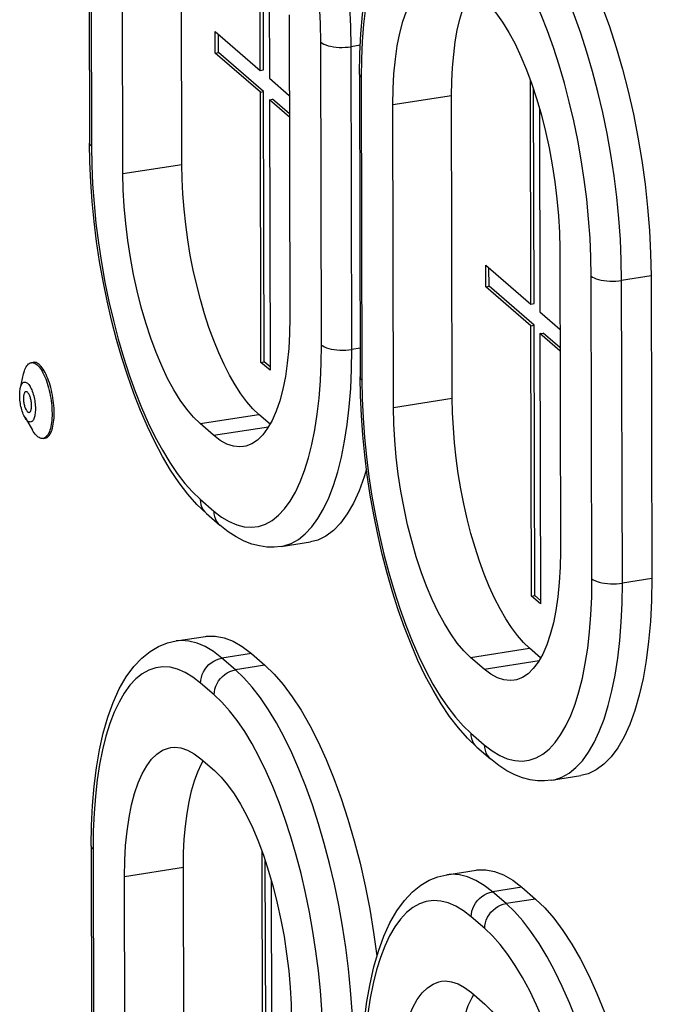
# Model space of a CAD drawing. Header units: millimetres. Extents: x -2579 to 1363, y -329 to 2298.
# Tile 189 of 256: x -59 to -4, y 927 to 1012. Entities that reach past the tile are written whole.
import ezdxf

# ---------------------------------------------------------------- set-up
doc = ezdxf.new("R2010")
doc.units = ezdxf.units.MM
doc.header["$LTSCALE"] = 30.734
doc.layers.get('0').update_dxf_attribs({"linetype": 'CONTINUOUS'})

msp = doc.modelspace()

# ---------------------------------------------------------------- linework, layer by layer
at = {"color": 7}
for p, q in [((-52.581, 1027.577), (-52.522, 1001.508)), ((-37.809, 1007.762), (-37.852, 1027.069)), ((-37.532, 1007.805), (-37.574, 1026.271)), ((-44.577, 999.667), (-44.636, 1025.736)), ((-49.645, 998.877), (-49.704, 1024.946)), ((-37.071, 1024.652), (-37.031, 1007.091)), ((-35.326, 1012.534), (-35.267, 986.464)), ((-41.69, 1009.254), (-41.695, 1011.116)), ((-41.695, 1011.116), (-37.809, 1007.762)), ((-41.414, 1009.297), (-41.417, 1010.877)), ((-41.69, 1009.254), (-41.414, 1009.297)), ((-37.804, 1005.899), (-41.69, 1009.254)), ((-37.528, 1005.943), (-41.414, 1009.297)), ((-37.809, 1007.762), (-37.532, 1007.805)), ((-29.266, 1007.449), (-29.207, 981.38)), ((-37.031, 1007.091), (-35.31, 1005.605)), ((-14.493, 987.634), (-14.537, 1006.941)), ((-37.804, 1005.899), (-37.528, 1005.943)), ((-37.752, 982.623), (-37.804, 1005.899)), ((-37.475, 982.667), (-37.528, 1005.943)), ((-21.262, 979.539), (-21.321, 1005.608)), ((-14.217, 987.677), (-14.258, 1006.143)), ((-37.027, 1005.229), (-36.751, 1005.272)), ((-37.027, 1005.229), (-36.975, 981.952)), ((-35.306, 1003.743), (-37.027, 1005.229)), ((-35.307, 1004.025), (-36.751, 1005.272)), ((-26.33, 978.749), (-26.389, 1004.818)), ((-13.756, 1004.524), (-13.716, 986.963)), ((-12.011, 992.406), (-11.952, 966.336)), ((-18.375, 989.126), (-18.379, 990.988)), ((-18.379, 990.988), (-14.493, 987.634)), ((-18.098, 989.169), (-18.102, 990.749)), ((-4.137, 990.069), (-4.078, 963.999)), ((-18.375, 989.126), (-18.098, 989.169)), ((-14.489, 985.771), (-18.375, 989.126)), ((-14.212, 985.815), (-18.098, 989.169)), ((-14.493, 987.634), (-14.217, 987.677)), ((-13.716, 986.963), (-11.995, 985.477)), ((-14.489, 985.771), (-14.212, 985.815)), ((-14.436, 962.495), (-14.489, 985.771)), ((-14.16, 962.539), (-14.212, 985.815)), ((-13.712, 985.101), (-13.435, 985.144)), ((-13.712, 985.101), (-13.659, 961.824)), ((-11.991, 983.615), (-13.712, 985.101)), ((-11.991, 983.897), (-13.435, 985.144)), ((-37.752, 982.623), (-37.475, 982.667)), ((-36.975, 982.235), (-37.475, 982.667)), ((-57.55, 982.596), (-57.366, 982.625)), ((-36.975, 981.952), (-37.752, 982.623)), ((-58.487, 980.417), (-58.209, 981.631)), ((-58.089, 977.865), (-57.455, 976.794)), ((-36.972, 977.304), (-37.936, 978.136)), ((-41.837, 976.34), (-43.003, 977.346)), ((-56.534, 976.075), (-56.35, 976.103)), ((-42.453, 969.602), (-41.287, 968.596)), ((-36.027, 966.765), (-33.493, 967.16)), ((-14.436, 962.495), (-14.16, 962.539)), ((-13.659, 961.824), (-14.436, 962.495)), ((-13.66, 962.107), (-14.16, 962.539)), ((-45.063, 958.633), (-42.529, 959.028)), ((-38.58, 957.545), (-37.414, 956.539)), ((-13.656, 957.176), (-14.62, 958.008)), ((-18.522, 956.212), (-19.688, 957.218)), ((-19.137, 949.474), (-17.971, 948.468)), ((-42.938, 948.484), (-41.772, 947.477)), ((-12.711, 946.637), (-10.177, 947.032)), ((-52.386, 940.99), (-52.327, 914.921)), ((-37.613, 921.175), (-37.656, 940.482)), ((-37.336, 921.218), (-37.378, 939.684)), ((-44.382, 913.08), (-44.441, 939.149)), ((-21.748, 938.505), (-19.214, 938.9)), ((-49.449, 912.29), (-49.508, 938.359)), ((-36.875, 938.065), (-36.836, 920.504)), ((-15.265, 937.417), (-14.099, 936.411)), ((-19.622, 928.356), (-18.457, 927.349))]:
    msp.add_line(p, q, dxfattribs=at)
at = {"color": 2}
for p, q in [((-52.424, 1027.294), (-52.365, 1001.225)), ((-32.547, 984.116), (-32.606, 1010.185)), ((-29.207, 1009.923), (-29.986, 1009.802)), ((-29.927, 983.733), (-29.986, 1009.802)), ((-29.109, 1007.166), (-29.05, 981.097)), ((-26.389, 1004.818), (-21.321, 1005.608)), ((-49.645, 998.877), (-44.577, 999.667)), ((-9.231, 963.988), (-9.29, 990.057)), ((-4.137, 990.069), (-6.67, 989.674)), ((-6.611, 963.605), (-6.67, 989.674)), ((-29.212, 983.844), (-29.927, 983.733)), ((-26.33, 978.749), (-21.262, 979.539)), ((-43.003, 977.346), (-37.936, 978.136)), ((-41.837, 976.34), (-37.1, 977.078)), ((-42.989, 970.829), (-41.823, 969.822)), ((-4.078, 963.999), (-6.611, 963.605)), ((-38.58, 957.545), (-41.114, 957.15)), ((-19.688, 957.218), (-14.62, 958.008)), ((-39.948, 956.144), (-41.114, 957.15)), ((-37.414, 956.539), (-39.948, 956.144)), ((-18.522, 956.212), (-13.785, 956.95)), ((-41.787, 953.995), (-42.953, 955.001)), ((-19.673, 950.701), (-18.507, 949.694)), ((-52.228, 940.707), (-52.169, 914.638)), ((-49.508, 938.359), (-44.441, 939.149)), ((-15.265, 937.417), (-17.799, 937.022)), ((-16.633, 936.016), (-17.799, 937.022)), ((-14.099, 936.411), (-16.633, 936.016)), ((-18.471, 933.867), (-19.637, 934.873))]:
    msp.add_line(p, q, dxfattribs=at)
for points in [[(-29.986, 1009.802), (-30.016, 1011.551), (-30.097, 1013.335), (-30.229, 1015.147), (-30.411, 1016.975), (-30.642, 1018.811), (-30.922, 1020.646), (-31.248, 1022.47), (-31.619, 1024.274), (-32.034, 1026.048), (-32.49, 1027.784), (-32.984, 1029.473), (-33.514, 1031.107), (-34.078, 1032.676), (-34.673, 1034.173), (-35.295, 1035.59), (-35.942, 1036.92), (-36.61, 1038.157), (-37.295, 1039.293), (-37.995, 1040.324), (-38.706, 1041.243), (-39.423, 1042.047), (-40.144, 1042.731)], [(-32.606, 1010.185), (-32.634, 1011.803), (-32.708, 1013.445), (-32.83, 1015.117), (-32.998, 1016.805), (-33.212, 1018.501), (-33.47, 1020.194), (-33.771, 1021.878), (-34.114, 1023.544), (-34.496, 1025.182), (-34.917, 1026.785), (-35.373, 1028.344), (-35.863, 1029.852), (-36.384, 1031.3), (-36.933, 1032.682), (-37.507, 1033.99), (-38.104, 1035.218), (-38.721, 1036.36), (-39.354, 1037.409), (-40, 1038.36), (-40.656, 1039.209), (-41.316, 1039.949), (-41.983, 1040.582)], [(-19.833, 1021.46), (-20.499, 1021.978), (-21.159, 1022.378), (-21.813, 1022.66), (-22.458, 1022.823), (-23.088, 1022.865), (-23.702, 1022.785), (-24.296, 1022.585), (-24.867, 1022.266), (-25.412, 1021.828), (-25.928, 1021.275), (-26.413, 1020.608), (-26.864, 1019.832), (-27.279, 1018.951), (-27.656, 1017.968), (-27.992, 1016.89), (-28.287, 1015.72), (-28.538, 1014.466), (-28.745, 1013.134), (-28.906, 1011.73), (-29.021, 1010.263), (-29.088, 1008.742), (-29.109, 1007.166)], [(-6.67, 989.674), (-6.7, 991.423), (-6.781, 993.207), (-6.913, 995.019), (-7.095, 996.847), (-7.327, 998.683), (-7.606, 1000.518), (-7.932, 1002.342), (-8.304, 1004.146), (-8.718, 1005.92), (-9.174, 1007.656), (-9.668, 1009.345), (-10.199, 1010.979), (-10.763, 1012.548), (-11.358, 1014.045), (-11.98, 1015.462), (-12.627, 1016.792), (-13.294, 1018.029), (-13.98, 1019.165), (-14.68, 1020.196), (-15.39, 1021.115), (-16.108, 1021.919), (-16.829, 1022.603)], [(-9.29, 990.057), (-9.318, 991.675), (-9.392, 993.317), (-9.514, 994.989), (-9.682, 996.677), (-9.896, 998.372), (-10.154, 1000.066), (-10.455, 1001.75), (-10.798, 1003.416), (-11.181, 1005.054), (-11.601, 1006.657), (-12.058, 1008.216), (-12.547, 1009.724), (-13.068, 1011.172), (-13.617, 1012.554), (-14.192, 1013.862), (-14.789, 1015.09), (-15.405, 1016.232), (-16.038, 1017.281), (-16.684, 1018.232), (-17.34, 1019.081), (-18.001, 1019.821), (-18.667, 1020.454)], [(-32.606, 1010.185), (-32.489, 1010.1), (-32.342, 1010.022), (-32.168, 1009.951), (-31.971, 1009.888), (-31.752, 1009.836), (-31.517, 1009.795), (-31.268, 1009.765), (-31.012, 1009.748), (-30.75, 1009.743), (-30.489, 1009.75), (-30.233, 1009.77), (-29.986, 1009.802)], [(-29.109, 1007.166), (-29.194, 1007.256), (-29.247, 1007.35), (-29.266, 1007.449)], [(-52.365, 1001.225), (-52.451, 1001.315), (-52.504, 1001.408), (-52.522, 1001.508)], [(-52.365, 1001.225), (-52.338, 999.607), (-52.263, 997.965), (-52.141, 996.293), (-51.973, 994.605), (-51.76, 992.91), (-51.502, 991.216), (-51.2, 989.532), (-50.858, 987.867), (-50.475, 986.229), (-50.054, 984.626), (-49.598, 983.067), (-49.108, 981.559), (-48.587, 980.11), (-48.039, 978.728), (-47.464, 977.42), (-46.867, 976.192), (-46.25, 975.051), (-45.617, 974.001), (-44.971, 973.05), (-44.316, 972.201), (-43.655, 971.462), (-42.989, 970.829)], [(-9.29, 990.057), (-9.173, 989.972), (-9.026, 989.894), (-8.853, 989.823), (-8.655, 989.76), (-8.436, 989.708), (-8.201, 989.667), (-7.953, 989.637), (-7.696, 989.62), (-7.435, 989.615), (-7.174, 989.622), (-6.918, 989.642), (-6.67, 989.674)], [(-41.823, 969.822), (-41.156, 969.304), (-40.497, 968.904), (-39.842, 968.622), (-39.198, 968.459), (-38.567, 968.418), (-37.953, 968.497), (-37.36, 968.697), (-36.789, 969.017), (-36.244, 969.455), (-35.728, 970.008), (-35.243, 970.674), (-34.792, 971.45), (-34.377, 972.332), (-34, 973.314), (-33.664, 974.393), (-33.369, 975.562), (-33.117, 976.816), (-32.91, 978.148), (-32.749, 979.552), (-32.635, 981.02), (-32.567, 982.54), (-32.547, 984.116)], [(-36.027, 966.765), (-35.784, 966.812), (-35.14, 967.029), (-34.522, 967.375), (-33.932, 967.849), (-33.373, 968.448), (-32.848, 969.17), (-32.359, 970.011), (-31.909, 970.965), (-31.501, 972.03), (-31.137, 973.198), (-30.817, 974.465), (-30.545, 975.823), (-30.321, 977.266), (-30.146, 978.786), (-30.022, 980.376), (-29.949, 982.028), (-29.927, 983.733)], [(-32.547, 984.116), (-32.43, 984.031), (-32.283, 983.952), (-32.109, 983.881), (-31.912, 983.819), (-31.693, 983.767), (-31.458, 983.726), (-31.209, 983.696), (-30.953, 983.679), (-30.691, 983.674), (-30.43, 983.681), (-30.174, 983.701), (-29.927, 983.733)], [(-29.05, 981.097), (-29.135, 981.187), (-29.188, 981.28), (-29.207, 981.38)], [(-29.05, 981.097), (-29.022, 979.479), (-28.948, 977.837), (-28.826, 976.165), (-28.658, 974.477), (-28.444, 972.782), (-28.186, 971.088), (-27.885, 969.404), (-27.542, 967.739), (-27.159, 966.101), (-26.739, 964.498), (-26.282, 962.939), (-25.793, 961.431), (-25.272, 959.982), (-24.723, 958.6), (-24.148, 957.292), (-23.551, 956.064), (-22.935, 954.923), (-22.302, 953.873), (-21.656, 952.922), (-21, 952.073), (-20.34, 951.333), (-19.673, 950.701)], [(-42.989, 970.829), (-42.972, 970.588), (-42.925, 970.357), (-42.847, 970.138), (-42.74, 969.936), (-42.605, 969.755), (-42.453, 969.602)], [(-41.823, 969.822), (-41.806, 969.582), (-41.759, 969.35), (-41.681, 969.132), (-41.574, 968.93), (-41.439, 968.748), (-41.287, 968.596)], [(-18.507, 949.694), (-17.841, 949.176), (-17.181, 948.776), (-16.527, 948.494), (-15.882, 948.331), (-15.252, 948.29), (-14.638, 948.369), (-14.044, 948.569), (-13.473, 948.889), (-12.928, 949.327), (-12.412, 949.88), (-11.927, 950.546), (-11.476, 951.322), (-11.061, 952.204), (-10.685, 953.186), (-10.348, 954.265), (-10.053, 955.434), (-9.802, 956.688), (-9.595, 958.02), (-9.434, 959.424), (-9.319, 960.892), (-9.252, 962.412), (-9.231, 963.988)], [(-12.711, 946.637), (-12.468, 946.684), (-11.825, 946.901), (-11.206, 947.247), (-10.616, 947.721), (-10.057, 948.32), (-9.532, 949.042), (-9.043, 949.883), (-8.594, 950.837), (-8.186, 951.902), (-7.821, 953.07), (-7.502, 954.337), (-7.229, 955.695), (-7.005, 957.138), (-6.831, 958.658), (-6.706, 960.248), (-6.633, 961.9), (-6.611, 963.605)], [(-9.231, 963.988), (-9.114, 963.903), (-8.968, 963.824), (-8.794, 963.753), (-8.596, 963.691), (-8.378, 963.639), (-8.142, 963.598), (-7.894, 963.568), (-7.637, 963.551), (-7.376, 963.546), (-7.115, 963.553), (-6.859, 963.573), (-6.611, 963.605)], [(-41.114, 957.15), (-41.835, 957.711), (-42.551, 958.145), (-43.261, 958.451), (-43.958, 958.627), (-44.641, 958.672), (-45.063, 958.633)], [(-42.953, 955.001), (-43.619, 955.519), (-44.279, 955.919), (-44.933, 956.201), (-45.578, 956.364), (-46.208, 956.406), (-46.822, 956.327), (-47.416, 956.126), (-47.987, 955.807), (-48.531, 955.369), (-49.048, 954.816), (-49.533, 954.149), (-49.984, 953.374), (-50.399, 952.492), (-50.775, 951.51), (-51.112, 950.431), (-51.407, 949.261), (-51.658, 948.007), (-51.865, 946.675), (-52.026, 945.271), (-52.141, 943.804), (-52.208, 942.284), (-52.228, 940.707)], [(-42.953, 955.001), (-42.938, 955.247), (-42.891, 955.493), (-42.814, 955.736), (-42.708, 955.971), (-42.574, 956.194), (-42.416, 956.402), (-42.235, 956.591), (-42.035, 956.757), (-41.819, 956.899), (-41.591, 957.013), (-41.355, 957.097), (-41.114, 957.15)], [(-41.787, 953.995), (-41.772, 954.24), (-41.725, 954.486), (-41.648, 954.729), (-41.542, 954.964), (-41.409, 955.188), (-41.25, 955.396), (-41.069, 955.584), (-40.869, 955.751), (-40.653, 955.892), (-40.425, 956.006), (-40.189, 956.091), (-39.948, 956.144)], [(-29.79, 923.215), (-29.82, 924.964), (-29.901, 926.749), (-30.033, 928.56), (-30.215, 930.388), (-30.446, 932.224), (-30.726, 934.059), (-31.052, 935.883), (-31.424, 937.687), (-31.838, 939.461), (-32.294, 941.197), (-32.788, 942.886), (-33.319, 944.52), (-33.883, 946.089), (-34.477, 947.586), (-35.1, 949.003), (-35.746, 950.333), (-36.414, 951.57), (-37.1, 952.706), (-37.799, 953.737), (-38.51, 954.656), (-39.227, 955.46), (-39.948, 956.144)], [(-32.41, 923.599), (-32.438, 925.216), (-32.512, 926.859), (-32.634, 928.53), (-32.802, 930.218), (-33.016, 931.914), (-33.274, 933.608), (-33.575, 935.291), (-33.918, 936.957), (-34.301, 938.595), (-34.721, 940.198), (-35.178, 941.757), (-35.667, 943.265), (-36.188, 944.713), (-36.737, 946.095), (-37.311, 947.403), (-37.908, 948.632), (-38.525, 949.773), (-39.158, 950.822), (-39.804, 951.773), (-40.46, 952.622), (-41.12, 953.362), (-41.787, 953.995)], [(-19.673, 950.701), (-19.657, 950.46), (-19.609, 950.229), (-19.531, 950.01), (-19.424, 949.808), (-19.29, 949.627), (-19.137, 949.474)], [(-18.507, 949.694), (-18.491, 949.454), (-18.443, 949.222), (-18.365, 949.004), (-18.258, 948.802), (-18.124, 948.62), (-17.971, 948.468)], [(-52.228, 940.707), (-52.314, 940.797), (-52.367, 940.891), (-52.386, 940.99)], [(-17.799, 937.022), (-18.519, 937.583), (-19.236, 938.017), (-19.945, 938.323), (-20.643, 938.499), (-21.326, 938.544), (-21.748, 938.505)], [(-19.637, 934.873), (-19.622, 935.119), (-19.575, 935.365), (-19.498, 935.608), (-19.392, 935.843), (-19.259, 936.066), (-19.1, 936.274), (-18.919, 936.463), (-18.719, 936.629), (-18.503, 936.771), (-18.275, 936.885), (-18.039, 936.969), (-17.799, 937.022)], [(-19.637, 934.873), (-20.304, 935.391), (-20.963, 935.791), (-21.618, 936.073), (-22.262, 936.236), (-22.893, 936.278), (-23.506, 936.199), (-24.1, 935.998), (-24.671, 935.679), (-25.216, 935.241), (-25.732, 934.688), (-26.217, 934.021), (-26.668, 933.246), (-27.083, 932.364), (-27.46, 931.382), (-27.796, 930.303), (-28.091, 929.133), (-28.343, 927.879), (-28.549, 926.547), (-28.711, 925.143), (-28.825, 923.676), (-28.893, 922.156), (-28.913, 920.579)], [(-18.471, 933.867), (-18.456, 934.112), (-18.41, 934.358), (-18.333, 934.601), (-18.227, 934.836), (-18.093, 935.06), (-17.935, 935.268), (-17.754, 935.456), (-17.554, 935.623), (-17.338, 935.764), (-17.11, 935.878), (-16.873, 935.963), (-16.633, 936.016)], [(-6.475, 903.087), (-6.504, 904.836), (-6.585, 906.621), (-6.717, 908.432), (-6.899, 910.26), (-7.131, 912.096), (-7.41, 913.931), (-7.737, 915.755), (-8.108, 917.559), (-8.523, 919.333), (-8.978, 921.069), (-9.473, 922.758), (-10.003, 924.392), (-10.567, 925.961), (-11.162, 927.458), (-11.784, 928.875), (-12.431, 930.205), (-13.099, 931.442), (-13.784, 932.578), (-14.484, 933.609), (-15.194, 934.528), (-15.912, 935.332), (-16.633, 936.016)], [(-9.095, 903.47), (-9.122, 905.088), (-9.197, 906.731), (-9.318, 908.402), (-9.486, 910.09), (-9.7, 911.786), (-9.958, 913.48), (-10.26, 915.163), (-10.602, 916.829), (-10.985, 918.467), (-11.406, 920.07), (-11.862, 921.629), (-12.352, 923.137), (-12.872, 924.585), (-13.421, 925.967), (-13.996, 927.275), (-14.593, 928.504), (-15.209, 929.645), (-15.842, 930.694), (-16.489, 931.645), (-17.144, 932.494), (-17.805, 933.234), (-18.471, 933.867)]]:
    msp.add_lwpolyline(points, dxfattribs=at)
at = {"color": 7}
for points in [[(-29.266, 1007.449), (-29.241, 1009.21), (-29.158, 1010.925), (-29.017, 1012.582), (-28.815, 1014.177), (-28.553, 1015.703), (-28.227, 1017.151), (-27.834, 1018.518), (-27.374, 1019.787), (-26.84, 1020.956), (-26.243, 1021.992), (-25.591, 1022.879), (-24.897, 1023.612), (-24.184, 1024.182), (-23.451, 1024.613), (-22.7, 1024.915), (-21.944, 1025.092)], [(-14.295, 1022.998), (-13.499, 1022.236), (-12.714, 1021.335), (-11.935, 1020.293), (-11.17, 1019.118), (-10.424, 1017.817), (-9.702, 1016.4), (-9.008, 1014.873), (-8.346, 1013.248), (-7.72, 1011.533), (-7.134, 1009.74), (-6.593, 1007.879), (-6.098, 1005.963), (-5.654, 1004.002), (-5.263, 1002.009), (-4.927, 999.996), (-4.648, 997.976), (-4.429, 995.961), (-4.269, 993.963), (-4.172, 992.001), (-4.137, 990.069)], [(-26.389, 1004.818), (-26.366, 1006.181), (-26.294, 1007.48), (-26.173, 1008.72), (-26.002, 1009.887), (-25.785, 1010.972), (-25.521, 1011.968), (-25.214, 1012.865), (-24.866, 1013.658), (-24.479, 1014.339), (-24.056, 1014.906), (-23.601, 1015.351), (-23.116, 1015.674), (-22.607, 1015.87), (-22.4, 1015.912)], [(-21.321, 1005.608), (-21.303, 1006.836), (-21.245, 1008.014), (-21.147, 1009.145), (-21.008, 1010.22), (-20.832, 1011.231), (-20.617, 1012.172), (-20.366, 1013.037), (-20.08, 1013.822), (-19.761, 1014.52), (-19.618, 1014.77)], [(-18.652, 1013.936), (-18.074, 1013.376), (-17.505, 1012.706), (-16.941, 1011.921), (-16.391, 1011.031), (-15.857, 1010.043), (-15.345, 1008.964), (-14.857, 1007.803), (-14.398, 1006.568), (-13.971, 1005.268), (-13.579, 1003.914), (-13.226, 1002.515), (-12.913, 1001.084), (-12.645, 999.629), (-12.421, 998.163), (-12.245, 996.697), (-12.117, 995.241), (-12.039, 993.812), (-12.011, 992.406)], [(-42.453, 969.602), (-43.269, 970.378), (-44.057, 971.266), (-44.816, 972.258), (-45.545, 973.345), (-46.241, 974.516), (-46.905, 975.766), (-47.538, 977.089), (-48.138, 978.479), (-48.706, 979.932), (-49.24, 981.441), (-49.739, 983), (-50.201, 984.603), (-50.625, 986.244), (-51.009, 987.914), (-51.353, 989.608), (-51.655, 991.317), (-51.914, 993.036), (-52.128, 994.756), (-52.297, 996.47), (-52.419, 998.172), (-52.495, 999.854), (-52.522, 1001.508)], [(-37.936, 978.136), (-38.456, 978.634), (-38.969, 979.223), (-39.479, 979.905), (-39.979, 980.673), (-40.466, 981.523), (-40.939, 982.45), (-41.392, 983.448), (-41.825, 984.511), (-42.234, 985.632), (-42.617, 986.804), (-42.971, 988.021), (-43.295, 989.274), (-43.585, 990.556), (-43.841, 991.859), (-44.061, 993.176), (-44.243, 994.496), (-44.386, 995.814), (-44.49, 997.12), (-44.554, 998.403), (-44.577, 999.667)], [(-43.003, 977.346), (-43.581, 977.906), (-44.151, 978.577), (-44.714, 979.362), (-45.265, 980.251), (-45.798, 981.239), (-46.311, 982.318), (-46.799, 983.48), (-47.258, 984.715), (-47.685, 986.015), (-48.077, 987.369), (-48.43, 988.767), (-48.742, 990.199), (-49.011, 991.653), (-49.234, 993.119), (-49.411, 994.586), (-49.539, 996.042), (-49.617, 997.47), (-49.645, 998.877)], [(-35.267, 986.464), (-35.29, 985.102), (-35.361, 983.803), (-35.483, 982.563), (-35.653, 981.395), (-35.871, 980.31), (-36.134, 979.315), (-36.441, 978.418), (-36.79, 977.625), (-37.177, 976.943), (-37.6, 976.377), (-38.055, 975.931), (-38.539, 975.609), (-39.049, 975.413), (-39.255, 975.37)], [(-58.209, 981.631), (-58.184, 981.732), (-58.141, 981.878), (-58.094, 982.012), (-58.041, 982.133), (-57.984, 982.241), (-57.922, 982.336), (-57.857, 982.417), (-57.787, 982.484), (-57.714, 982.536), (-57.638, 982.573), (-57.559, 982.594), (-57.55, 982.596)], [(-57.55, 982.596), (-57.478, 982.601), (-57.395, 982.592), (-57.31, 982.569), (-57.224, 982.53), (-57.137, 982.476), (-57.049, 982.408), (-56.962, 982.325), (-56.874, 982.228), (-56.788, 982.118), (-56.703, 981.995), (-56.619, 981.86), (-56.538, 981.712), (-56.458, 981.554), (-56.382, 981.385), (-56.308, 981.207), (-56.238, 981.02), (-56.172, 980.825), (-56.11, 980.623), (-56.052, 980.416), (-55.998, 980.203), (-55.95, 979.986), (-55.907, 979.766), (-55.869, 979.544), (-55.836, 979.321), (-55.809, 979.098), (-55.788, 978.877), (-55.773, 978.657), (-55.763, 978.441), (-55.76, 978.228)], [(-55.575, 978.257), (-55.579, 978.47), (-55.588, 978.686), (-55.604, 978.906), (-55.625, 979.127), (-55.652, 979.35), (-55.685, 979.573), (-55.722, 979.795), (-55.766, 980.014), (-55.814, 980.231), (-55.867, 980.444), (-55.925, 980.652), (-55.988, 980.854), (-56.054, 981.049), (-56.124, 981.236), (-56.197, 981.414), (-56.274, 981.582), (-56.353, 981.741), (-56.435, 981.888), (-56.518, 982.023), (-56.604, 982.147), (-56.69, 982.257), (-56.777, 982.354), (-56.865, 982.437), (-56.952, 982.505), (-57.039, 982.559), (-57.126, 982.597), (-57.211, 982.621), (-57.294, 982.63), (-57.366, 982.625)], [(-19.137, 949.474), (-19.954, 950.25), (-20.741, 951.138), (-21.5, 952.13), (-22.229, 953.217), (-22.925, 954.388), (-23.589, 955.638), (-24.222, 956.961), (-24.823, 958.351), (-25.39, 959.804), (-25.924, 961.313), (-26.423, 962.872), (-26.885, 964.475), (-27.309, 966.115), (-27.694, 967.786), (-28.038, 969.48), (-28.34, 971.189), (-28.598, 972.908), (-28.812, 974.628), (-28.981, 976.342), (-29.104, 978.044), (-29.179, 979.726), (-29.207, 981.38)], [(-58.548, 979.79), (-58.546, 979.922), (-58.539, 980.049), (-58.528, 980.17), (-58.513, 980.285), (-58.492, 980.392), (-58.487, 980.417)], [(-58.487, 980.417), (-58.468, 980.491), (-58.44, 980.581), (-58.408, 980.662), (-58.372, 980.734), (-58.332, 980.795), (-58.289, 980.845), (-58.244, 980.883), (-58.196, 980.91), (-58.145, 980.925), (-58.093, 980.929), (-58.04, 980.921), (-57.985, 980.9), (-57.929, 980.869), (-57.874, 980.826), (-57.818, 980.772), (-57.763, 980.708), (-57.708, 980.633), (-57.655, 980.549), (-57.603, 980.455), (-57.552, 980.353), (-57.504, 980.244), (-57.459, 980.127), (-57.416, 980.003), (-57.376, 979.874), (-57.34, 979.741), (-57.307, 979.605), (-57.278, 979.466), (-57.254, 979.325), (-57.233, 979.182), (-57.217, 979.04), (-57.205, 978.898), (-57.197, 978.759), (-57.195, 978.622)], [(-58.089, 977.865), (-58.14, 977.957), (-58.19, 978.059), (-58.238, 978.169), (-58.284, 978.286), (-58.327, 978.409), (-58.367, 978.538), (-58.403, 978.671), (-58.436, 978.807), (-58.464, 978.946), (-58.489, 979.087), (-58.51, 979.23), (-58.526, 979.372), (-58.538, 979.514), (-58.545, 979.653), (-58.548, 979.79)], [(-58.01, 980.095), (-58.037, 980.088), (-58.067, 980.071), (-58.094, 980.046), (-58.12, 980.013), (-58.142, 979.972), (-58.163, 979.924), (-58.18, 979.869), (-58.195, 979.807), (-58.206, 979.739), (-58.215, 979.666), (-58.22, 979.589), (-58.221, 979.508)], [(-58.221, 979.508), (-58.219, 979.424), (-58.214, 979.339), (-58.205, 979.252), (-58.194, 979.164), (-58.179, 979.077), (-58.161, 978.991), (-58.141, 978.908), (-58.118, 978.828), (-58.092, 978.75), (-58.064, 978.677), (-58.035, 978.609), (-58.003, 978.547), (-57.971, 978.492), (-57.938, 978.443), (-57.904, 978.402), (-57.869, 978.368), (-57.835, 978.343), (-57.801, 978.325), (-57.768, 978.317), (-57.736, 978.316), (-57.733, 978.317)], [(-57.522, 978.904), (-57.524, 978.988), (-57.529, 979.073), (-57.537, 979.161), (-57.549, 979.248), (-57.564, 979.335), (-57.582, 979.421), (-57.602, 979.504), (-57.625, 979.584), (-57.651, 979.662), (-57.679, 979.735), (-57.708, 979.803), (-57.739, 979.865), (-57.772, 979.92), (-57.805, 979.969), (-57.839, 980.01), (-57.873, 980.044), (-57.907, 980.07), (-57.941, 980.087), (-57.974, 980.096), (-58.007, 980.096), (-58.01, 980.095)], [(-14.62, 958.008), (-15.14, 958.506), (-15.654, 959.095), (-16.163, 959.777), (-16.663, 960.545), (-17.151, 961.395), (-17.623, 962.322), (-18.077, 963.32), (-18.51, 964.383), (-18.919, 965.504), (-19.302, 966.676), (-19.656, 967.893), (-19.979, 969.146), (-20.27, 970.428), (-20.526, 971.731), (-20.745, 973.047), (-20.927, 974.368), (-21.071, 975.686), (-21.175, 976.992), (-21.238, 978.275), (-21.262, 979.539)], [(-57.195, 978.622), (-57.197, 978.49), (-57.203, 978.363), (-57.215, 978.242), (-57.23, 978.127), (-57.25, 978.02), (-57.275, 977.921), (-57.303, 977.831), (-57.335, 977.75), (-57.371, 977.679), (-57.411, 977.618), (-57.453, 977.568), (-57.499, 977.529), (-57.547, 977.502), (-57.597, 977.487), (-57.65, 977.483), (-57.703, 977.492), (-57.758, 977.512), (-57.813, 977.543), (-57.869, 977.586), (-57.925, 977.64), (-57.98, 977.705), (-58.035, 977.779), (-58.089, 977.865)], [(-57.733, 978.317), (-57.705, 978.325), (-57.676, 978.341), (-57.648, 978.366), (-57.623, 978.399), (-57.6, 978.44), (-57.58, 978.488), (-57.562, 978.543), (-57.548, 978.605), (-57.536, 978.673), (-57.528, 978.746), (-57.523, 978.823), (-57.522, 978.904)], [(-19.688, 957.218), (-20.266, 957.778), (-20.835, 958.449), (-21.399, 959.234), (-21.949, 960.123), (-22.483, 961.111), (-22.996, 962.19), (-23.483, 963.352), (-23.942, 964.587), (-24.369, 965.887), (-24.761, 967.241), (-25.114, 968.639), (-25.427, 970.071), (-25.695, 971.525), (-25.919, 972.991), (-26.095, 974.458), (-26.223, 975.914), (-26.301, 977.342), (-26.33, 978.749)], [(-55.76, 978.228), (-55.762, 978.021), (-55.771, 977.82), (-55.785, 977.626), (-55.805, 977.44), (-55.831, 977.263), (-55.863, 977.096), (-55.9, 976.939), (-55.943, 976.793), (-55.99, 976.659), (-56.043, 976.538), (-56.1, 976.429), (-56.162, 976.334), (-56.227, 976.253), (-56.297, 976.187), (-56.37, 976.135), (-56.446, 976.098), (-56.525, 976.076), (-56.534, 976.075)], [(-56.35, 976.103), (-56.341, 976.105), (-56.262, 976.127), (-56.186, 976.163), (-56.113, 976.215), (-56.044, 976.281), (-55.978, 976.362), (-55.917, 976.457), (-55.859, 976.565), (-55.807, 976.686), (-55.759, 976.82), (-55.717, 976.965), (-55.679, 977.122), (-55.648, 977.29), (-55.621, 977.467), (-55.601, 977.654), (-55.587, 977.848), (-55.578, 978.049), (-55.575, 978.257)], [(-56.534, 976.075), (-56.606, 976.07), (-56.689, 976.078), (-56.774, 976.102), (-56.861, 976.141), (-56.948, 976.194), (-57.035, 976.263), (-57.123, 976.346), (-57.21, 976.442), (-57.296, 976.552), (-57.381, 976.675), (-57.455, 976.794)], [(-39.255, 975.37), (-39.58, 975.344), (-40.129, 975.403), (-40.691, 975.59), (-41.26, 975.902), (-41.837, 976.34)], [(-28.662, 973.424), (-28.854, 972.765), (-29.291, 971.565), (-29.778, 970.496), (-30.314, 969.565), (-30.893, 968.778), (-31.514, 968.139), (-32.171, 967.653), (-32.861, 967.321), (-33.493, 967.16)], [(-36.027, 966.765), (-36.629, 966.707), (-37.25, 966.721), (-37.884, 966.81), (-38.534, 966.979), (-39.204, 967.237), (-39.888, 967.589), (-40.582, 968.039), (-41.287, 968.596)], [(-11.952, 966.336), (-11.974, 964.974), (-12.046, 963.675), (-12.168, 962.435), (-12.338, 961.267), (-12.556, 960.182), (-12.819, 959.187), (-13.126, 958.29), (-13.474, 957.497), (-13.861, 956.815), (-14.284, 956.249), (-14.739, 955.803), (-15.224, 955.481), (-15.733, 955.285), (-15.94, 955.242)], [(-4.078, 963.999), (-4.105, 962.122), (-4.193, 960.32), (-4.344, 958.59), (-4.555, 956.946), (-4.826, 955.4), (-5.154, 953.96), (-5.538, 952.637), (-5.975, 951.437), (-6.463, 950.368), (-6.998, 949.437), (-7.578, 948.65), (-8.198, 948.011), (-8.855, 947.525), (-9.545, 947.193), (-10.177, 947.032)], [(-42.529, 959.028), (-42.442, 959.04), (-41.7, 959.056), (-40.937, 958.912), (-40.16, 958.612), (-39.375, 958.156), (-38.58, 957.545)], [(-52.386, 940.99), (-52.361, 942.751), (-52.278, 944.466), (-52.137, 946.123), (-51.935, 947.719), (-51.672, 949.244), (-51.346, 950.692), (-50.954, 952.059), (-50.494, 953.328), (-49.96, 954.497), (-49.362, 955.533), (-48.711, 956.42), (-48.017, 957.153), (-47.304, 957.723), (-46.571, 958.155), (-45.82, 958.456), (-45.063, 958.633)], [(-37.414, 956.539), (-36.619, 955.777), (-35.833, 954.876), (-35.054, 953.834), (-34.29, 952.659), (-33.544, 951.358), (-32.822, 949.941), (-32.127, 948.414), (-31.465, 946.789), (-30.84, 945.074), (-30.254, 943.281), (-29.713, 941.421), (-29.218, 939.504), (-28.774, 937.543), (-28.382, 935.55), (-28.046, 933.537), (-27.768, 931.517), (-27.765, 931.49)], [(-15.94, 955.242), (-16.265, 955.216), (-16.813, 955.275), (-17.375, 955.462), (-17.944, 955.774), (-18.522, 956.212)], [(-49.508, 938.359), (-49.486, 939.722), (-49.414, 941.021), (-49.292, 942.261), (-49.122, 943.429), (-48.904, 944.514), (-48.641, 945.509), (-48.334, 946.406), (-47.986, 947.199), (-47.599, 947.88), (-47.176, 948.447), (-46.721, 948.892), (-46.236, 949.215), (-45.726, 949.411), (-45.52, 949.453)], [(-45.52, 949.453), (-45.195, 949.48), (-44.647, 949.42), (-44.085, 949.234), (-43.516, 948.922), (-42.938, 948.484)], [(-44.441, 939.149), (-44.423, 940.377), (-44.365, 941.555), (-44.266, 942.686), (-44.128, 943.761), (-43.951, 944.772), (-43.737, 945.713), (-43.486, 946.578), (-43.2, 947.363), (-42.881, 948.062), (-42.738, 948.311)], [(-12.711, 946.637), (-13.313, 946.579), (-13.934, 946.593), (-14.568, 946.682), (-15.219, 946.851), (-15.889, 947.109), (-16.573, 947.461), (-17.267, 947.911), (-17.971, 948.468)], [(-41.772, 947.477), (-41.194, 946.917), (-40.625, 946.247), (-40.061, 945.462), (-39.511, 944.572), (-38.977, 943.584), (-38.464, 942.505), (-37.977, 941.344), (-37.518, 940.109), (-37.091, 938.809), (-36.699, 937.455), (-36.346, 936.056), (-36.033, 934.625), (-35.765, 933.17), (-35.541, 931.704), (-35.365, 930.238), (-35.237, 928.782), (-35.159, 927.353), (-35.13, 925.947)], [(-19.214, 938.9), (-19.127, 938.912), (-18.384, 938.928), (-17.622, 938.784), (-16.845, 938.484), (-16.06, 938.028), (-15.265, 937.417)], [(-29.07, 920.862), (-29.045, 922.623), (-28.963, 924.338), (-28.821, 925.995), (-28.62, 927.591), (-28.357, 929.116), (-28.031, 930.564), (-27.638, 931.931), (-27.178, 933.2), (-26.644, 934.369), (-26.047, 935.405), (-25.395, 936.292), (-24.701, 937.025), (-23.989, 937.595), (-23.255, 938.027), (-22.504, 938.328), (-21.748, 938.505)], [(-14.099, 936.411), (-13.304, 935.649), (-12.518, 934.748), (-11.739, 933.706), (-10.974, 932.531), (-10.228, 931.23), (-9.506, 929.813), (-8.812, 928.286), (-8.15, 926.661), (-7.524, 924.946), (-6.939, 923.153), (-6.397, 921.293), (-5.902, 919.376), (-5.458, 917.415), (-5.067, 915.422), (-4.731, 913.409), (-4.452, 911.389), (-4.233, 909.374), (-4.074, 907.376), (-3.977, 905.414), (-3.941, 903.482)], [(-26.193, 918.231), (-26.17, 919.594), (-26.099, 920.893), (-25.977, 922.133), (-25.807, 923.301), (-25.589, 924.386), (-25.326, 925.381), (-25.018, 926.278), (-24.67, 927.071), (-24.283, 927.752), (-23.86, 928.319), (-23.405, 928.764), (-22.921, 929.087), (-22.411, 929.283), (-22.205, 929.325)], [(-22.205, 929.325), (-21.88, 929.352), (-21.331, 929.292), (-20.769, 929.106), (-20.2, 928.794), (-19.622, 928.356)], [(-21.125, 919.021), (-21.107, 920.249), (-21.049, 921.427), (-20.951, 922.558), (-20.813, 923.633), (-20.636, 924.644), (-20.421, 925.585), (-20.17, 926.45), (-19.884, 927.235), (-19.565, 927.934), (-19.422, 928.183)], [(-18.457, 927.349), (-17.879, 926.789), (-17.309, 926.119), (-16.746, 925.334), (-16.195, 924.444), (-15.661, 923.456), (-15.149, 922.377), (-14.661, 921.216), (-14.202, 919.981), (-13.775, 918.681), (-13.383, 917.327), (-13.03, 915.928), (-12.718, 914.497), (-12.449, 913.042), (-12.225, 911.576), (-12.049, 910.11), (-11.921, 908.654), (-11.843, 907.225), (-11.815, 905.819)]]:
    msp.add_lwpolyline(points, dxfattribs=at)

doc.saveas('drawing.dxf')
